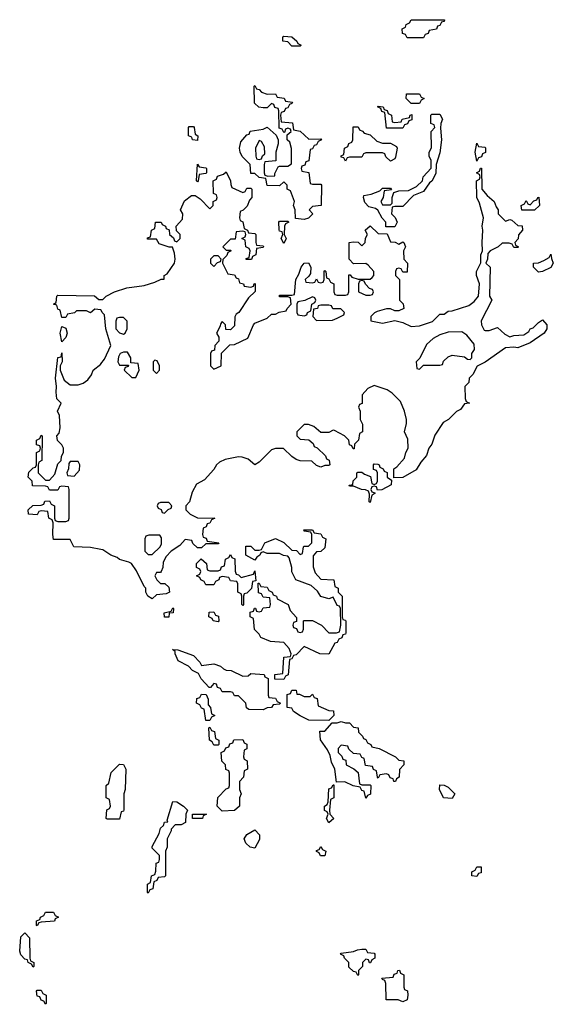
# Model space of a CAD drawing. Header units: inches. Extents: x 1889655 to 2052254, y 217972 to 431650.
# Tile 48 of 49: x 2049605 to 2052202, y 324786 to 329574. Entities that reach past the tile are written whole.
import ezdxf

# ---------------------------------------------------------------- set-up
doc = ezdxf.new("R2010")
doc.units = ezdxf.units.IN
doc.header["$MEASUREMENT"] = 0
doc.layers.add('C0342', color=7, linetype='Continuous')
doc.layers.add('C0352', color=7, linetype='Continuous')

msp = doc.modelspace()

# ---------------------------------------------------------------- linework, layer by layer
at = {"layer": 'C0342', "color": 6, "elevation": 100}
for points in [[(2050000, 328162.3), (2049970, 328166), (2049950, 328148), (2049930, 328158), (2049882, 328158), (2049871.6, 328148.4), (2049838, 328142), (2049830, 328126), (2049810, 328126), (2049802, 328162), (2049790, 328166), (2049786, 328186), (2049768.7, 328190), (2049782, 328198), (2049786, 328230), (2049790, 328234), (2049968.4, 328231.6), (2049990, 328214), (2050000, 328214)], [(2050000, 326997.2), (2049950, 327006.6), (2049868.7, 327010), (2049850, 327046), (2049770, 327046), (2049766, 327070), (2049767.3, 327127.3), (2049762, 327142), (2049746, 327150), (2049742, 327182), (2049710, 327186), (2049698, 327182), (2049690, 327166), (2049648, 327170), (2049646, 327190), (2049668, 327212), (2049710, 327214), (2049722, 327218), (2049727.3, 327232.7), (2049750, 327234), (2049758, 327218), (2049774, 327210), (2049774, 327150), (2049778, 327138), (2049790, 327134), (2049830, 327134), (2049842, 327138), (2049846, 327150), (2049846, 327290), (2049842, 327302), (2049810, 327306), (2049798, 327302), (2049790, 327286), (2049750, 327286), (2049742, 327302), (2049730, 327306), (2049667.3, 327307.3), (2049666, 327330), (2049646, 327350), (2049650, 327374), (2049670, 327394), (2049682, 327398), (2049686, 327410), (2049686, 327470), (2049702, 327478), (2049706, 327490), (2049702, 327502), (2049687.3, 327507.3), (2049686, 327530), (2049702, 327538), (2049710, 327554), (2049714, 327550), (2049712, 327430), (2049698, 327422), (2049694, 327410), (2049694, 327370), (2049730, 327334), (2049750, 327334), (2049776.4, 327363.6), (2049790, 327414), (2049806, 327430), (2049808.4, 327451.6), (2049818, 327470), (2049818, 327490), (2049810, 327506), (2049788.4, 327528.4), (2049786, 327550), (2049796.4, 327563.6), (2049802, 327590), (2049798, 327650), (2049788, 327670), (2049806, 327710), (2049786, 327730), (2049782, 327762), (2049784, 327790), (2049779, 327830), (2049790, 327932), (2049806, 327934), (2049810, 327954), (2049810.9, 327910.9), (2049802, 327890), (2049802, 327870), (2049820.7, 327820.7), (2049850, 327798), (2049890, 327798), (2049913.6, 327806.4), (2049937.2, 327822.8), (2049953.6, 327846.4), (2049962, 327870), (2050000, 327899.6)]]:
    msp.add_lwpolyline(points, dxfattribs=at)
for points in [[(2049810, 328008), (2049801.2, 328050), (2049810, 328082), (2049830, 328074), (2049836, 328050), (2049830, 328028)], [(2049890, 327426), (2049850, 327426), (2049843.6, 327416.4), (2049842, 327390), (2049834, 327370), (2049838, 327358), (2049870, 327354), (2049896.4, 327383.6), (2049898, 327410)], [(2049690, 325168), (2049686, 325170), (2049687.3, 325192.7), (2049702, 325198), (2049706, 325210), (2049722, 325218), (2049730, 325234), (2049770, 325234), (2049778, 325218), (2049794, 325210), (2049778, 325202), (2049774, 325190), (2049710, 325186), (2049698, 325182)], [(2049670, 324966), (2049662, 324982), (2049646, 324990), (2049642, 325002), (2049630, 325006), (2049610, 325026), (2049604.7, 325044.7), (2049610, 325114), (2049630, 325134), (2049652, 325110), (2049654, 325010), (2049658, 324998), (2049674, 324990), (2049674, 324970)], [(2049730, 324786), (2049722, 324802), (2049710, 324806), (2049702, 324822), (2049690, 324826), (2049686, 324850), (2049690, 324854), (2049710, 324854), (2049718, 324838), (2049734, 324830), (2049734, 324790)]]:
    msp.add_lwpolyline(points, close=True, dxfattribs=at)
at = {"layer": 'C0352', "color": 6, "elevation": 100}
for points in [[(2051490, 329486), (2051482, 329502), (2051467.3, 329507.3), (2051466, 329530), (2051482, 329538), (2051486, 329550), (2051502, 329558), (2051510, 329574), (2051672.7, 329572.7), (2051670, 329566), (2051658, 329562), (2051650, 329546), (2051638, 329542), (2051632.7, 329527.3), (2051598, 329522), (2051592.7, 329507.3), (2051578, 329502), (2051570, 329486)], [(2050930, 329446), (2050910, 329466), (2050886, 329470), (2050886, 329490), (2050890, 329494), (2050930, 329491.3), (2050954, 329470), (2050958, 329458), (2050974, 329450), (2050970, 329446)], [(2050810, 329212), (2050850, 329214), (2050858, 329198), (2050892.7, 329192.7), (2050898, 329178), (2050932.7, 329172.7), (2050930, 329166), (2050918, 329162), (2050910, 329146), (2050898, 329142), (2050892.7, 329127.3), (2050878, 329122), (2050874, 329110), (2050878, 329078), (2050932.7, 329072.7), (2050938, 329038), (2050970, 329032), (2051012.7, 328992.7), (2051070, 328994), (2051074, 328990), (2051058, 328982), (2051050, 328966), (2051038, 328962), (2051030, 328946), (2051018, 328942), (2051011.6, 328888.4), (2050998, 328882), (2050992.7, 328867.3), (2050978, 328862), (2050974, 328850), (2050978, 328838), (2051011.6, 328831.6), (2051018, 328778), (2051030, 328774), (2051070, 328774), (2051074, 328770), (2051071.3, 328670), (2051030, 328666), (2051014, 328650), (2051031.3, 328630), (2051010, 328609), (2050990, 328602), (2050947.3, 328607.3), (2050946, 328650), (2050938, 328670), (2050942, 328690), (2050922, 328742), (2050906, 328750), (2050906, 328770), (2050890, 328786), (2050870, 328766), (2050810, 328768), (2050802, 328802), (2050770, 328806), (2050750, 328826), (2050730, 328826), (2050726, 328870), (2050688, 328908), (2050678, 328930), (2050675.3, 328950), (2050680.4, 328979.6), (2050710, 329014), (2050722, 329018), (2050727.3, 329032.7), (2050790, 329042), (2050810, 329052), (2050852.7, 329012.7), (2050862, 328990), (2050862, 328970), (2050851.3, 328930), (2050852, 328888), (2050798, 328882), (2050794, 328870), (2050794, 328830), (2050798, 328818), (2050812.7, 328812.7), (2050846, 328814), (2050846, 328826), (2050862, 328858), (2050870, 328862), (2050910, 328862), (2050927.3, 328872.7), (2050928.4, 328948.4), (2050919, 328979), (2050906, 328990), (2050906, 329014), (2050926, 329030), (2050922, 329042), (2050910, 329046), (2050898, 329042), (2050894, 329026), (2050890, 329026), (2050882, 329042), (2050867.3, 329047.3), (2050866, 329130), (2050862, 329142), (2050847.3, 329147.3), (2050842, 329162), (2050830, 329166), (2050810, 329146), (2050790, 329146), (2050768.4, 329148.4), (2050747.3, 329167.3), (2050746, 329250), (2050750, 329254), (2050758, 329238), (2050770, 329234), (2050782, 329222)], [(2051510, 329166), (2051486, 329190), (2051487.3, 329212.7), (2051550, 329214), (2051558, 329198), (2051574, 329190), (2051558, 329182), (2051550, 329166)], [(2051430, 329074), (2051462, 329078), (2051466, 329090), (2051502, 329098), (2051506, 329110), (2051512.7, 329112.7), (2051512.7, 329087.3), (2051498, 329082), (2051492.7, 329067.3), (2051478, 329062), (2051470, 329046), (2051390, 329046), (2051382, 329122), (2051367.3, 329127.3), (2051362, 329142), (2051346, 329150), (2051350, 329154), (2051374, 329150), (2051378, 329138), (2051392.7, 329132.7), (2051398, 329118), (2051414, 329110), (2051418, 329078)], [(2051430, 328566), (2051387.3, 328567.3), (2051386, 328590), (2051368.4, 328608.4), (2051348.4, 328648.4), (2051336.4, 328656.4), (2051304.7, 328664.7), (2051284.7, 328684.7), (2051278, 328710), (2051280.4, 328719.6), (2051314.6, 328725.4), (2051358, 328742), (2051370, 328754), (2051410, 328754), (2051414, 328746), (2051378, 328742), (2051374, 328710), (2051362, 328690), (2051370, 328674), (2051410, 328674), (2051418, 328682), (2051418, 328710), (2051426, 328734), (2051450, 328742), (2051496.4, 328743.6), (2051536.4, 328763.6), (2051566, 328790), (2051568, 328810), (2051607.3, 328852.7), (2051608, 328890), (2051598, 328910), (2051598, 328930), (2051608.4, 328951.6), (2051608, 329030), (2051626, 329050), (2051622, 329062), (2051606, 329070), (2051606, 329110), (2051610, 329114), (2051650, 329114), (2051662, 329090), (2051654, 329070), (2051652.7, 329047.3), (2051658, 328990), (2051650, 328926), (2051631.3, 328870), (2051630, 328826), (2051610, 328788), (2051599.6, 328780.4), (2051570, 328738), (2051521, 328719), (2051470, 328666), (2051430, 328666), (2051418, 328662), (2051414, 328630), (2051432, 328612), (2051442, 328590)], [(2050470, 328986), (2050446, 328990), (2050442, 329002), (2050426, 329010), (2050426, 329050), (2050430, 329054), (2050450, 329054), (2050454, 329050), (2050458, 329018), (2050472, 329010)], [(2051370, 328974), (2051410, 328974), (2051438, 328958), (2051442, 328950), (2051434.4, 328905.6), (2051430, 328898), (2051410, 328886), (2051387.3, 328907.3), (2051382, 328922), (2051370, 328926), (2051290, 328926), (2051278, 328922), (2051270, 328906), (2051210, 328906), (2051198, 328902), (2051190, 328886), (2051182, 328902), (2051170, 328906), (2051168.7, 328911.3), (2051182, 328918), (2051186, 328950), (2051202, 328958), (2051207.3, 328972.7), (2051222, 328978), (2051226, 328990), (2051227.3, 329052.7), (2051252.7, 329052.7), (2051258, 329038), (2051272.7, 329032.7), (2051282, 329022), (2051310, 329014), (2051343.6, 328983.6)], [(2050770, 328986), (2050752, 328950), (2050754, 328910), (2050758, 328898), (2050770, 328894), (2050782, 328898), (2050787.3, 328912.7), (2050798, 328922), (2050796.4, 328956.4), (2050782, 328982)], [(2051830, 328886), (2051822, 328930), (2051830, 328974), (2051838, 328958), (2051870, 328954), (2051872, 328950), (2051871.6, 328928.4), (2051858, 328922), (2051852.7, 328907.3), (2051838, 328902)], [(2050470, 328786), (2050466, 328790), (2050470, 328872), (2050478, 328858), (2050510, 328854), (2050514, 328850), (2050514, 328830), (2050510, 328826), (2050478, 328822), (2050474, 328790)], [(2052048, 328648), (2052046, 328670), (2052062, 328678), (2052070, 328694), (2052078, 328678), (2052090, 328674), (2052107.3, 328692.7), (2052122, 328698), (2052126, 328710), (2052131.6, 328711.6), (2052134, 328670), (2052110, 328648)], [(2050890, 328486), (2050878, 328510), (2050886, 328530), (2050882, 328542), (2050870, 328546), (2050867.3, 328552.7), (2050866, 328590), (2050870, 328594), (2050910, 328594), (2050914, 328590), (2050898, 328582), (2050894, 328570), (2050892, 328530), (2050902, 328510)], [(2050570, 328426), (2050550, 328426), (2050534, 328410), (2050534, 328390), (2050550, 328374), (2050567.3, 328392.7), (2050582, 328398), (2050586, 328410)], [(2052130, 328346), (2052106, 328370), (2052106, 328390), (2052130, 328392), (2052156.4, 328403.6), (2052182, 328418), (2052190, 328434), (2052192.7, 328412.7), (2052202, 328390), (2052190, 328368.7), (2052150, 328348.7)], [(2051270, 328306), (2051258, 328302), (2051254, 328290), (2051254, 328250), (2051290, 328234), (2051310, 328234), (2051322, 328238), (2051326, 328250), (2051322, 328262), (2051307.3, 328267.3), (2051287.3, 328287.3), (2051282, 328302)], [(2051030, 328226), (2050992, 328208), (2050958, 328202), (2050954, 328190), (2050954, 328150), (2050958, 328138), (2050990, 328134), (2051002, 328138), (2051006, 328150), (2051022, 328158), (2051026, 328190), (2051042, 328198), (2051046, 328210), (2051042, 328222)], [(2051110, 328186), (2051070, 328186), (2051058, 328182), (2051054, 328170), (2051034, 328166), (2051032, 328130), (2051050, 328112), (2051127.3, 328112.7), (2051150, 328122), (2051182, 328138), (2051186, 328150), (2051167.3, 328167.3), (2051128.4, 328168.4), (2051122, 328182)], [(2050110, 328126), (2050090, 328126), (2050078, 328122), (2050072.7, 328107.3), (2050072, 328070), (2050090, 328052), (2050110, 328044.7), (2050118, 328050), (2050128, 328070), (2050127.3, 328107.3)], [(2051756.4, 328056.4), (2051690, 328055.3), (2051650, 328042), (2051616.9, 328023.1), (2051585.4, 327994.6), (2051552.7, 327927.3), (2051534, 327910), (2051538, 327878), (2051550, 327874), (2051570, 327894), (2051650, 327894), (2051662, 327898), (2051667.3, 327912.7), (2051690, 327934), (2051710, 327942), (2051770, 327934), (2051783.6, 327923.6), (2051798, 327922), (2051806, 327930), (2051806, 327950), (2051818, 327970), (2051816.4, 327996.4), (2051780.4, 328040.4)], [(2050130, 327958), (2050110, 327958), (2050094, 327950), (2050085.4, 327934.6), (2050082, 327910), (2050090, 327894), (2050134, 327894), (2050132.7, 327887.3), (2050118, 327882), (2050114, 327870), (2050150, 327834), (2050170, 327834), (2050186, 327870), (2050182, 327902), (2050146, 327906), (2050146, 327930)], [(2050262, 327918), (2050254, 327910), (2050254, 327870), (2050270, 327854), (2050286, 327870), (2050286, 327890), (2050274.6, 327914.6)], [(2051346, 327286), (2051342, 327302), (2051330, 327306), (2051318, 327302), (2051314, 327290), (2051318, 327278), (2051334, 327274), (2051334, 327270), (2051318, 327262), (2051310, 327226), (2051306, 327230), (2051307.3, 327267.3), (2051302, 327282), (2051288, 327288), (2051268.8, 327288.9), (2051230, 327306), (2051210, 327306), (2051208, 327310), (2051226, 327314), (2051228.4, 327331.6), (2051246, 327350), (2051246, 327370), (2051250, 327374), (2051270, 327374), (2051283.6, 327363.6), (2051312.7, 327352.7), (2051318, 327318), (2051330, 327314), (2051342, 327318), (2051346, 327330), (2051346, 327370), (2051342, 327382), (2051327.3, 327387.3), (2051326, 327410), (2051330, 327414), (2051347.3, 327412.7), (2051354, 327410), (2051358, 327398), (2051374, 327390), (2051378, 327378), (2051392.7, 327372.7), (2051394, 327350), (2051414, 327334), (2051412.7, 327312.7), (2051368, 327288)], [(2050330, 327226), (2050290, 327226), (2050278, 327222), (2050274, 327210), (2050278, 327198), (2050292.7, 327192.7), (2050298, 327178), (2050310, 327174), (2050327.3, 327192.7), (2050342, 327198), (2050346, 327210)], [(2051110, 326488.7), (2051066, 326490), (2050990, 326526), (2050950, 326486), (2050938, 326482), (2050930, 326466), (2050918, 326462), (2050911.6, 326388.4), (2050898, 326382), (2050890, 326366), (2050847.3, 326367.3), (2050846, 326390), (2050886, 326394), (2050890, 326474), (2050922, 326478), (2050926, 326490), (2050916.4, 326516.4), (2050890, 326546), (2050826, 326550), (2050778, 326570), (2050770, 326586), (2050748, 326608), (2050742, 326662), (2050726, 326670), (2050727.3, 326692.7), (2050742, 326698), (2050747.3, 326712.7), (2050752.7, 326712.7), (2050758, 326698), (2050770, 326694), (2050782, 326698), (2050790, 326714), (2050822, 326718), (2050826, 326730), (2050822, 326762), (2050790, 326766), (2050782, 326782), (2050767.3, 326787.3), (2050766, 326834), (2050770, 326834), (2050778, 326818), (2050810, 326814), (2050818, 326798), (2050834, 326790), (2050838, 326778), (2050854, 326770), (2050858, 326758), (2050910.7, 326730.7), (2050921, 326701), (2050952.7, 326667.3), (2050952.7, 326647.3), (2050938, 326642), (2050934, 326630), (2050938, 326618), (2050952.7, 326612.7), (2050958, 326598), (2050970, 326594), (2050982, 326598), (2050986, 326610), (2050986, 326650), (2050990, 326652), (2051030, 326652), (2051074, 326630), (2051110, 326592), (2051147.3, 326592.7), (2051162, 326598), (2051168, 326630), (2051166, 326710), (2051162, 326722), (2051150, 326726), (2051130, 326766), (2051110, 326758), (2051070, 326768.7), (2051054.6, 326794.6), (2051023.1, 326823.1), (2050948, 326850), (2050928.8, 326888.9), (2050928.7, 326910), (2050916.4, 326956.4), (2050910, 326966), (2050888.4, 326968.4), (2050870, 326978), (2050810, 326978), (2050790, 326986), (2050778, 326982), (2050774, 326970), (2050759.6, 326960.4), (2050750, 326946), (2050706, 326970), (2050706, 327014), (2050730, 327014), (2050750, 326994), (2050770, 326994), (2050782, 326998), (2050798, 327030), (2050850, 327051.3), (2050890, 327032), (2050930, 326994), (2050952, 326992), (2050970, 326974), (2050982, 326978), (2050986, 327010), (2050990, 327014), (2051010, 327014), (2051026, 327030), (2051026, 327070), (2051022, 327082), (2050990, 327086), (2050987.3, 327092.7), (2051030, 327094), (2051038, 327078), (2051070, 327074), (2051078, 327058), (2051094, 327050), (2051090, 327006), (2051070, 326988), (2051050, 326986), (2051032.7, 326967.3), (2051032.7, 326912.7), (2051043.6, 326883.6), (2051070, 326854), (2051134, 326850), (2051138, 326818), (2051154, 326810), (2051154, 326790), (2051174, 326770), (2051174, 326670), (2051178, 326658), (2051190, 326654), (2051192.7, 326647.3), (2051192.7, 326592.7), (2051190, 326586), (2051178, 326582), (2051172.7, 326567.3), (2051158, 326562), (2051150, 326546), (2051138, 326542)], [(2050287.3, 327067.3), (2050232.7, 327067.3), (2050218, 327062), (2050214, 327050), (2050214, 326990), (2050230, 326974), (2050250, 326974), (2050288, 327010), (2050294.6, 327025.4), (2050294.6, 327054.6)], [(2050682, 326862), (2050742, 326878), (2050750, 326894), (2050754, 326846), (2050738, 326842), (2050732.7, 326807.3), (2050710, 326786), (2050698, 326782), (2050694, 326770), (2050694, 326730), (2050690, 326726), (2050686, 326730), (2050686, 326770), (2050682, 326782), (2050666, 326790), (2050666, 326830), (2050662, 326842), (2050630, 326846), (2050622, 326862), (2050590, 326866), (2050578, 326862), (2050574, 326850), (2050558, 326842), (2050550, 326826), (2050510, 326826), (2050502, 326842), (2050486, 326850), (2050482, 326862), (2050466, 326870), (2050482, 326878), (2050486, 326890), (2050482, 326902), (2050466, 326910), (2050466, 326930), (2050487.3, 326952.7), (2050514, 326930), (2050518, 326898), (2050530, 326894), (2050570, 326894), (2050582, 326898), (2050587.3, 326912.7), (2050602, 326918), (2050606, 326950), (2050622, 326958), (2050630, 326974), (2050638, 326958), (2050652, 326952), (2050652.7, 326892.7), (2050658, 326878), (2050670, 326874)], [(2050308.8, 326668.9), (2050308, 326690), (2050342, 326698), (2050350, 326714), (2050354, 326710), (2050352, 326690), (2050332.7, 326687.3), (2050330, 326669.3)], [(2050570, 326646), (2050546, 326650), (2050542, 326662), (2050526, 326670), (2050527.3, 326692.7), (2050550, 326694), (2050558, 326678), (2050572.7, 326672.7), (2050574, 326650)], [(2050490, 326434), (2050550, 326442), (2050582, 326430), (2050596.9, 326416.9), (2050610, 326411.3), (2050634, 326410), (2050690, 326382), (2050716.4, 326383.6), (2050730, 326394), (2050794, 326390), (2050798, 326378), (2050814, 326370), (2050814, 326290), (2050818, 326278), (2050850, 326274), (2050858, 326258), (2050874, 326250), (2050870, 326246), (2050838, 326242), (2050830, 326228.7), (2050810, 326228), (2050790, 326218), (2050720.4, 326220.4), (2050708.4, 326228.4), (2050706, 326250), (2050670, 326286), (2050650, 326286), (2050642, 326302), (2050630, 326306), (2050590, 326306), (2050582, 326322), (2050567.3, 326327.3), (2050562, 326342), (2050550, 326346), (2050532.7, 326327.3), (2050527.3, 326327.3), (2050488.8, 326368.9), (2050474.6, 326394.6), (2050446, 326410), (2050426, 326430), (2050376.4, 326456.4), (2050362, 326490), (2050362, 326502), (2050348.8, 326511.1), (2050374, 326510), (2050450, 326482), (2050482, 326450)], [(2050954, 326294), (2050966, 326294), (2050990, 326282), (2051018, 326282), (2051030, 326294), (2051038, 326278), (2051052.7, 326272.7), (2051058, 326238), (2051110, 326214), (2051132.7, 326212.7), (2051134, 326190), (2051110, 326166), (2051012.7, 326167.3), (2050970, 326188.7), (2050938, 326210), (2050930, 326226), (2050906, 326230), (2050907.3, 326292.7), (2050922, 326298), (2050930, 326314), (2050950, 326314)], [(2050510, 326166), (2050502, 326222), (2050490, 326226), (2050482, 326242), (2050466, 326250), (2050467.3, 326272.7), (2050482, 326278), (2050490, 326294), (2050512.7, 326292.7), (2050522, 326270), (2050522, 326242), (2050534, 326230), (2050538, 326198), (2050554, 326190), (2050538, 326182), (2050530, 326166)], [(2051190, 326154), (2051210, 326154), (2051230, 326134), (2051252, 326130), (2051254, 326110), (2051274, 326090), (2051278, 326078), (2051290, 326074), (2051298, 326058), (2051314, 326050), (2051318, 326038), (2051354, 326030), (2051434, 325990), (2051450, 325974), (2051474, 325970), (2051474, 325950), (2051452.7, 325927.3), (2051452, 325890), (2051438, 325882), (2051434, 325870), (2051426, 325870), (2051422, 325882), (2051407.3, 325887.3), (2051402, 325902), (2051390, 325906), (2051358, 325902), (2051350, 325886), (2051346, 325890), (2051342, 325922), (2051327.3, 325927.3), (2051322, 325942), (2051287.3, 325947.3), (2051282, 325982), (2051270, 325986), (2051262, 326002), (2051230, 326006), (2051207.3, 326027.3), (2051202, 326042), (2051170, 326046), (2051154, 326030), (2051154, 326010), (2051172.7, 325992.7), (2051178, 325978), (2051192.7, 325972.7), (2051194, 325950), (2051231.6, 325931.6), (2051252.7, 325912.7), (2051258, 325858), (2051270, 325854), (2051310, 325854), (2051314, 325850), (2051311.6, 325808.4), (2051298, 325802), (2051290, 325788), (2051282, 325822), (2051270, 325826), (2051262, 325842), (2051228.4, 325848.4), (2051187.3, 325867.3), (2051146, 325866), (2051138, 325930), (2051123.1, 325963.1), (2051116.4, 325996.4), (2051103.1, 326023.1), (2051068.7, 326071.3), (2051066, 326114), (2051090, 326114), (2051126, 326154), (2051150, 326154), (2051170, 326162)], [(2050550, 326046), (2050542, 326062), (2050528, 326070), (2050526, 326130), (2050530, 326134), (2050538, 326118), (2050552.7, 326112.7), (2050558, 326078), (2050574, 326070), (2050574, 326050), (2050570, 326046)], [(2050590, 325726), (2050566, 325750), (2050568.4, 325791.6), (2050610, 325834), (2050622, 325838), (2050626, 325850), (2050626, 325910), (2050622, 325922), (2050608.4, 325928.4), (2050606, 325950), (2050588.4, 325968.4), (2050586, 326010), (2050602, 326018), (2050607.3, 326032.7), (2050622, 326038), (2050627.3, 326052.7), (2050642, 326058), (2050647.3, 326072.7), (2050690, 326074), (2050698, 326058), (2050710.9, 326050.9), (2050710.9, 326029.1), (2050698, 326022), (2050694, 325990), (2050698, 325978), (2050712, 325970), (2050714, 325930), (2050698, 325922), (2050694, 325890), (2050674, 325870), (2050674, 325830), (2050682, 325810), (2050674, 325790), (2050674, 325750), (2050650, 325728)], [(2050030, 325686), (2050026, 325690), (2050028.4, 325731.6), (2050042, 325738), (2050046, 325750), (2050042, 325782), (2050026, 325790), (2050026, 325850), (2050038, 325862), (2050050, 325914), (2050090, 325954), (2050110, 325952), (2050122, 325930), (2050118, 325830), (2050112, 325810), (2050111.6, 325731.6), (2050110, 325726), (2050098, 325722), (2050090, 325686)], [(2051110, 325668), (2051098, 325690), (2051106, 325710), (2051102, 325722), (2051088.7, 325728.7), (2051088.7, 325750), (2051102, 325758), (2051106, 325770), (2051110, 325834), (2051122, 325838), (2051130, 325854), (2051134, 325854), (2051134, 325790), (2051118, 325782), (2051112, 325730), (2051114, 325710), (2051134, 325690)], [(2051710, 325786), (2051668, 325790), (2051648, 325830), (2051650, 325854), (2051670, 325852), (2051690, 325842), (2051722, 325810)], [(2050230, 325326), (2050226, 325330), (2050226, 325370), (2050242, 325378), (2050246, 325410), (2050262, 325418), (2050267.3, 325432.7), (2050268.4, 325471.6), (2050282, 325478), (2050286, 325490), (2050286, 325510), (2050250, 325546), (2050250, 325554), (2050283.1, 325616.9), (2050290, 325642), (2050304, 325656), (2050310, 325671.3), (2050326, 325674), (2050322, 325682), (2050350, 325772), (2050370, 325771.3), (2050402, 325750), (2050422, 325730), (2050414, 325710), (2050412, 325670), (2050390, 325658), (2050362, 325658), (2050342, 325638), (2050342, 325630), (2050322, 325590), (2050322, 325550), (2050314, 325530), (2050314, 325410), (2050310, 325406), (2050278, 325402), (2050272.7, 325387.3), (2050258, 325382), (2050252, 325348), (2050238, 325342)], [(2050490, 325689.3), (2050446, 325690), (2050446, 325710), (2050514, 325710), (2050498, 325702), (2050494, 325690)], [(2050750, 325546), (2050726, 325550), (2050706, 325570), (2050698, 325590), (2050710, 325612), (2050750, 325634), (2050772, 325610), (2050772, 325588)], [(2051068.4, 325508.4), (2051062, 325522), (2051048.7, 325528.7), (2051050, 325534), (2051062, 325538), (2051070, 325554), (2051078, 325538), (2051094, 325530), (2051090, 325508.7)], [(2051830, 325408), (2051806, 325410), (2051806, 325430), (2051822, 325438), (2051830, 325454), (2051850, 325454), (2051850, 325426), (2051838, 325422)], [(2051307.3, 324987.3), (2051302, 325002), (2051290, 325006), (2051274, 324990), (2051274, 324970), (2051254, 324950), (2051254, 324930), (2051250, 324926), (2051242, 324942), (2051230, 324946), (2051207.3, 324967.3), (2051206, 324990), (2051186, 325010), (2051182, 325022), (2051166, 325030), (2051170, 325034), (2051230, 325042), (2051248.4, 325051.6), (2051270, 325054), (2051290, 325054), (2051298, 325038), (2051330, 325034), (2051334, 325030), (2051334, 325010), (2051318, 325002), (2051312.7, 324987.3)], [(2051470, 324798), (2051447.3, 324807.3), (2051388, 324808), (2051387.3, 324887.3), (2051382, 324902), (2051370, 324906), (2051367.3, 324912.7), (2051422, 324918), (2051427.3, 324932.7), (2051442, 324938), (2051446, 324950), (2051452.7, 324952.7), (2051458, 324938), (2051474, 324930), (2051474, 324870), (2051478, 324858), (2051491.6, 324851.6), (2051494, 324830), (2051490, 324808)]]:
    msp.add_lwpolyline(points, close=True, dxfattribs=at)
for points in [[(2050000, 328214), (2050010, 328214), (2050026, 328230), (2050066, 328250), (2050126, 328270), (2050210, 328281), (2050263.1, 328296.9), (2050292.7, 328312.7), (2050307.3, 328312.7), (2050308.7, 328330), (2050322, 328338), (2050358, 328390), (2050362, 328410), (2050358, 328438), (2050348.4, 328468.4), (2050331.6, 328468.4), (2050284, 328484), (2050270, 328506), (2050227.3, 328507.3), (2050227.3, 328512.7), (2050242, 328518), (2050246, 328550), (2050262, 328558), (2050266, 328590), (2050294, 328590), (2050298, 328578), (2050314, 328570), (2050318, 328558), (2050332.7, 328552.7), (2050334, 328530), (2050352.7, 328512.7), (2050358, 328498), (2050370, 328494), (2050386, 328510), (2050386, 328530), (2050367.3, 328547.3), (2050366, 328570), (2050396.4, 328603.6), (2050398, 328630), (2050388, 328650), (2050407.3, 328692.7), (2050440.4, 328719.6), (2050459.6, 328719.6), (2050483.6, 328703.6), (2050530, 328654), (2050546, 328670), (2050546, 328690), (2050562, 328698), (2050566, 328710), (2050562, 328722), (2050548.4, 328728.4), (2050546, 328790), (2050562, 328798), (2050567.3, 328812.7), (2050596.4, 328823.6), (2050610, 328834), (2050631.2, 328791.1), (2050632, 328772), (2050638, 328758), (2050690, 328734), (2050702, 328738), (2050710, 328754), (2050730, 328754), (2050734, 328750), (2050734, 328710), (2050723.6, 328696.4), (2050712.7, 328667.3), (2050692.7, 328647.3), (2050678, 328642), (2050674, 328610), (2050678, 328598), (2050691.6, 328591.6), (2050698, 328558), (2050714, 328550), (2050718, 328538), (2050750, 328534), (2050754, 328530), (2050754, 328490), (2050758, 328478), (2050790, 328474), (2050792, 328470), (2050790, 328466), (2050758, 328462), (2050754, 328430), (2050738, 328422), (2050732.7, 328407.3), (2050707.3, 328407.3), (2050707.3, 328412.7), (2050722, 328418), (2050726, 328450), (2050722, 328462), (2050706, 328470), (2050702, 328502), (2050686, 328510), (2050702, 328518), (2050706, 328530), (2050702, 328542), (2050690, 328546), (2050658, 328542), (2050652.7, 328507.3), (2050630, 328506), (2050594, 328470), (2050610, 328454), (2050630, 328454), (2050634, 328450), (2050618, 328442), (2050612.7, 328427.3), (2050592.7, 328407.3), (2050592, 328390), (2050618, 328338), (2050650, 328334), (2050658, 328318), (2050670, 328314), (2050674, 328294), (2050694, 328290), (2050698, 328278), (2050730, 328274), (2050742, 328278), (2050746, 328290), (2050751.3, 328291.3), (2050751.6, 328251.6), (2050718, 328222), (2050671.3, 328150), (2050658, 328142), (2050651.2, 328128.9), (2050650, 328086), (2050630, 328066), (2050607.3, 328067.3), (2050606, 328090), (2050590, 328106), (2050583.6, 328096.4), (2050579.6, 328080.4), (2050562, 328050), (2050574, 328030), (2050574, 328010), (2050554, 327990), (2050552.7, 327967.3), (2050538, 327962), (2050534, 327950), (2050534, 327890), (2050550, 327874), (2050586, 327890), (2050587.3, 327952.7), (2050627.3, 327992.7), (2050650, 327994), (2050715.3, 328024.7), (2050742, 328090), (2050750, 328098), (2050810, 328122), (2050830, 328142), (2050850, 328142), (2050868.4, 328151.6), (2050902, 328158), (2050906, 328170), (2050926, 328190), (2050922, 328222), (2050910, 328226), (2050870, 328226), (2050870, 328234), (2050930, 328234), (2050942, 328238), (2050948, 328310), (2050964, 328336), (2050975.3, 328370), (2050990, 328390.8), (2051010.9, 328390.9), (2051022, 328370), (2051019.6, 328340.4), (2051012.7, 328327.3), (2050994, 328310), (2050998, 328298), (2051030, 328294), (2051042, 328298), (2051050, 328314), (2051058, 328298), (2051070, 328294), (2051082, 328298), (2051086, 328310), (2051086, 328350), (2051090, 328354), (2051094, 328350), (2051098, 328318), (2051110, 328314), (2051118, 328298), (2051134, 328290), (2051134, 328250), (2051138, 328238), (2051150, 328234), (2051190, 328234), (2051202, 328238), (2051206, 328250), (2051207.3, 328332.7), (2051212.7, 328332.7), (2051222, 328322), (2051252.7, 328312.7), (2051310, 328312), (2051320.4, 328319.6), (2051328, 328330), (2051328, 328350), (2051300.4, 328380.4), (2051290, 328388), (2051230, 328386), (2051208, 328410), (2051208, 328490), (2051230, 328494), (2051251.6, 328491.6), (2051270, 328474), (2051286, 328490), (2051288.4, 328511.6), (2051298, 328530), (2051286, 328550), (2051310, 328572), (2051350, 328534), (2051392.7, 328532.7), (2051410, 328494), (2051432, 328492), (2051450, 328482), (2051470, 328494), (2051474, 328490), (2051482, 328470), (2051472, 328450), (2051474, 328410), (2051492, 328390), (2051490, 328346), (2051470, 328346), (2051462, 328362), (2051450, 328366), (2051438, 328362), (2051434, 328350), (2051434, 328330), (2051454, 328310), (2051454, 328210), (2051471.6, 328191.6), (2051474, 328170), (2051450, 328158), (2051430, 328158), (2051410, 328168), (2051390, 328168), (2051345.4, 328154.6), (2051331.6, 328148.4), (2051314, 328130), (2051314, 328110), (2051370, 328098), (2051430, 328112), (2051470, 328102), (2051510, 328082), (2051550, 328084.7), (2051614, 328106), (2051650, 328142), (2051670, 328142), (2051690, 328156), (2051710, 328158), (2051790, 328184.7), (2051816, 328204), (2051838, 328230), (2051842, 328290), (2051828.7, 328330), (2051828.7, 328350), (2051848.7, 328391.3), (2051849.3, 328430.7), (2051858, 328450), (2051855.3, 328490), (2051859, 328550), (2051855.3, 328570), (2051862, 328610), (2051842, 328682), (2051829, 328710), (2051828, 328790), (2051842, 328798), (2051846, 328810), (2051842, 328822), (2051828, 328830), (2051842, 328838), (2051847.3, 328852.7), (2051852.7, 328852.7), (2051854, 328750), (2051879.6, 328719.6), (2051914, 328690), (2051923.6, 328663.6), (2051934, 328650), (2051934, 328630), (2051970, 328594), (2051990, 328602), (2051999.6, 328599.6), (2052030, 328574), (2052050, 328572), (2052052, 328550), (2052032.7, 328527.3), (2052031.6, 328508.4), (2052014, 328490), (2052018, 328478), (2052032, 328470), (2052030, 328466), (2052010, 328466), (2052002, 328482), (2051987.3, 328487.3), (2051952.7, 328487.3), (2051934, 328470), (2051894, 328450), (2051883.6, 328436.4), (2051882, 328410), (2051874, 328390), (2051894, 328370), (2051892, 328230), (2051902, 328210), (2051851.3, 328110), (2051852, 328090), (2051864.7, 328064.7), (2051870, 328062), (2051890, 328062), (2051930, 328078), (2051965.4, 328045.4), (2051990, 328032), (2052010, 328038), (2052059, 328041), (2052082, 328058), (2052089.4, 328070.6), (2052104, 328076), (2052130, 328102), (2052150, 328114), (2052170.9, 328090.9), (2052171, 328070), (2052158, 328050), (2052090, 328002), (2052030, 327978), (2052010, 327982), (2051970, 327978), (2051870, 327908.7), (2051831.6, 327888.4), (2051810, 327848), (2051792, 327830), (2051790.9, 327809.1), (2051772, 327790), (2051772.7, 327732.7), (2051778, 327718), (2051794, 327710), (2051770, 327706), (2051750, 327678), (2051731.3, 327668.7), (2051692, 327630), (2051665.4, 327614.6), (2051626, 327554), (2051611, 327510), (2051596, 327490), (2051585.4, 327454.6), (2051556.9, 327423.1), (2051534.4, 327385.6), (2051470, 327348), (2051426, 327346), (2051426, 327390), (2051440.4, 327399.6), (2051478, 327442), (2051484, 327470), (2051495.3, 327490), (2051493.6, 327533.6), (2051478, 327570), (2051488, 327610), (2051488, 327630), (2051478, 327670), (2051458, 327718), (2051417.2, 327757.2), (2051394, 327774), (2051330, 327795.3), (2051299.6, 327780.4), (2051272, 327750), (2051271.6, 327708.4), (2051258, 327702), (2051254, 327690), (2051262, 327670), (2051262, 327630), (2051272.7, 327607.3), (2051274, 327570), (2051258, 327562), (2051254, 327530), (2051234, 327510), (2051232.7, 327487.3), (2051227.3, 327487.3), (2051222, 327502), (2051210, 327506), (2051206, 327530), (2051186, 327550), (2051136.4, 327576.4), (2051130, 327578), (2051110, 327566), (2051070, 327566), (2051036.4, 327596.4), (2051010, 327606), (2050990, 327606), (2050954, 327570), (2050954, 327550), (2050970, 327534), (2051011.6, 327531.6), (2051032.7, 327512.7), (2051038, 327498), (2051052.7, 327492.7), (2051092.7, 327452.7), (2051098, 327438), (2051111.6, 327431.6), (2051114, 327410), (2051110, 327406), (2051090, 327406), (2051070, 327398), (2051050, 327406), (2051027.3, 327427.3), (2050970, 327429.2), (2050950, 327435.3), (2050928.7, 327450), (2050889.1, 327489.1), (2050850, 327489), (2050830, 327482), (2050770, 327422), (2050750, 327408.7), (2050716.4, 327436.4), (2050687.3, 327447.3), (2050670, 327448), (2050604.7, 327435.3), (2050576.9, 327423.1), (2050562, 327410), (2050550, 327386), (2050503.6, 327336.4), (2050465.4, 327314.6), (2050443.6, 327276.4), (2050432, 327230), (2050414, 327210), (2050414, 327190), (2050434, 327170), (2050470, 327152), (2050554, 327150), (2050538, 327142), (2050530, 327126), (2050518, 327122), (2050512.7, 327107.3), (2050498, 327102), (2050494, 327070), (2050498, 327058), (2050512.7, 327052.7), (2050518, 327038), (2050574, 327030), (2050570, 327026), (2050510, 327026), (2050490, 327006), (2050470, 327006), (2050447.3, 327027.3), (2050442, 327042), (2050410, 327046), (2050383.6, 327016.4), (2050342, 326990), (2050316.9, 326963.1), (2050303.6, 326936.4), (2050302, 326910), (2050294, 326890), (2050290, 326886), (2050270, 326886), (2050262, 326870), (2050272, 326850), (2050290, 326832), (2050311.6, 326831.6), (2050330, 326814), (2050334, 326790), (2050318, 326782), (2050270, 326778), (2050250, 326758), (2050228.7, 326770), (2050218, 326790), (2050218, 326810), (2050210, 326818), (2050174, 326894), (2050148.8, 326928.9), (2050136.4, 326936.4), (2050090, 326949), (2050079, 326959), (2050048, 326970), (2050010, 326995.3), (2050000, 326997.2)], [(2050000, 327899.6), (2050000.2, 327899.8), (2050017.2, 327922.8), (2050048.7, 327990), (2050024, 328070), (2050018, 328138), (2050006, 328150), (2050002, 328162), (2050000, 328162.3)]]:
    msp.add_lwpolyline(points, dxfattribs=at)

doc.saveas('drawing.dxf')
